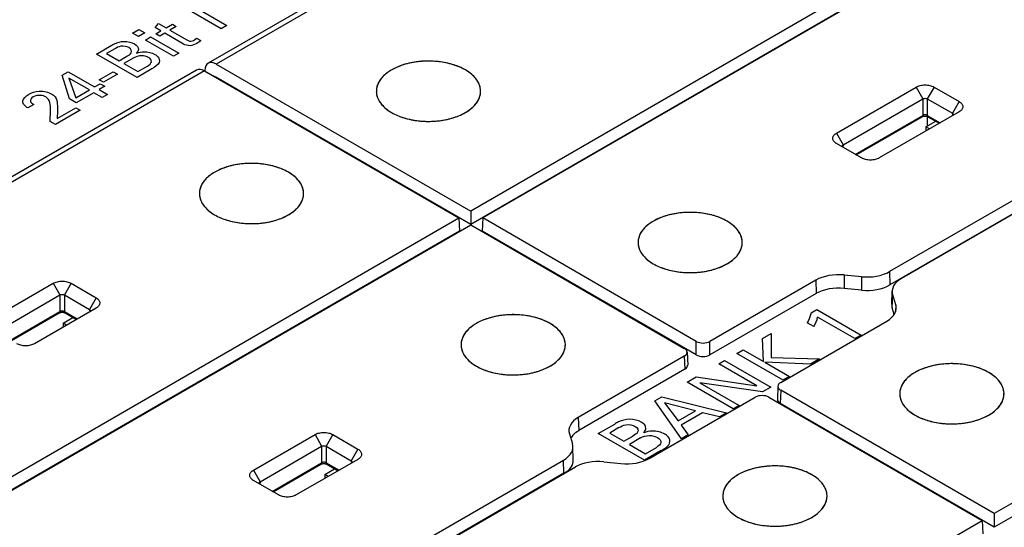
# Model space of a CAD drawing. Header units: inches. Extents: x 0 to 34, y 0 to 22.
# Tile 44 of 63: x 28.2 to 29.4, y 18.2 to 18.8. Entities that reach past the tile are written whole.
import ezdxf

# ---------------------------------------------------------------- set-up
doc = ezdxf.new("R2010")
doc.units = ezdxf.units.IN
doc.header["$LTSCALE"] = 1.87
doc.header["$MEASUREMENT"] = 0
doc.layers.get('0').update_dxf_attribs({"linetype": 'CONTINUOUS'})
doc.layers.add('02___PRT_ALL_AXES', color=7, linetype='CONTINUOUS')
doc.layers.add('DATUMCURVES', color=7, linetype='CONTINUOUS')

msp = doc.modelspace()

# ---------------------------------------------------------------- linework, layer by layer
at = {"color": 7, "linetype": 'CONTINUOUS'}
for p, q in [((29.2037, 19.1815), (28.4645, 18.7546)), ((29.2136, 19.1805), (28.4744, 18.7537)), ((29.6233, 19.0564), (28.7867, 18.5734)), ((29.6379, 19.048), (28.8014, 18.565)), ((29.624, 19.0404), (28.7867, 18.5569)), ((29.9444, 18.871), (29.3006, 18.4993)), ((29.9591, 18.8625), (29.3153, 18.4908)), ((29.9451, 18.8549), (29.3008, 18.4829)), ((28.4744, 18.7537), (28.7867, 18.5734)), ((28.45, 18.7463), (27.7108, 18.3195)), ((28.4598, 18.7453), (27.7206, 18.3185)), ((28.4598, 18.7453), (28.7721, 18.565)), ((28.4601, 18.7451), (28.4602, 18.7459)), ((28.78, 18.7465), (28.7751, 18.749)), ((28.7843, 18.7437), (28.78, 18.7465)), ((28.4733, 18.7374), (28.4737, 18.7377)), ((28.7867, 18.5569), (28.4737, 18.7377)), ((29.2353, 18.6689), (29.3332, 18.7255)), ((29.3332, 18.7255), (29.3414, 18.7111)), ((29.3551, 18.7255), (29.3469, 18.7111)), ((29.3551, 18.7255), (29.3858, 18.7077)), ((29.2435, 18.6546), (29.3414, 18.7111)), ((29.3414, 18.7111), (29.3414, 18.6908)), ((29.3469, 18.7111), (29.3469, 18.6908)), ((29.3469, 18.7111), (29.3777, 18.6933)), ((29.3858, 18.7077), (29.3777, 18.6933)), ((29.3858, 18.6951), (29.288, 18.6386)), ((29.3777, 18.6933), (29.3778, 18.6905)), ((29.3861, 18.6952), (29.3858, 18.6951)), ((29.2585, 18.643), (29.3414, 18.6908)), ((29.2595, 18.6424), (29.3405, 18.6891)), ((29.3452, 18.6766), (29.3573, 18.6836)), ((29.3466, 18.6896), (29.3466, 18.6774)), ((29.3469, 18.6908), (29.3627, 18.6817)), ((29.3477, 18.6891), (29.3616, 18.6811)), ((29.3789, 18.6917), (29.3786, 18.6909)), ((30.2656, 18.6856), (29.429, 18.2026)), ((29.2353, 18.6689), (29.2435, 18.6546)), ((29.3452, 18.6766), (29.3452, 18.6716)), ((29.3496, 18.6741), (29.3452, 18.6766)), ((30.2663, 18.6695), (29.429, 18.1861)), ((29.2353, 18.6563), (29.2351, 18.6565)), ((29.2661, 18.6386), (29.2353, 18.6563)), ((29.2425, 18.6522), (29.2423, 18.653)), ((29.2435, 18.6546), (29.2433, 18.6517)), ((28.5628, 18.6211), (28.558, 18.6236)), ((28.5672, 18.6183), (28.5628, 18.6211)), ((28.7867, 18.5734), (28.7867, 18.5569)), ((27.9355, 18.0819), (28.7721, 18.565)), ((28.7721, 18.565), (28.7728, 18.5489)), ((28.8014, 18.565), (28.8006, 18.5489)), ((29.0633, 18.4137), (28.8014, 18.565)), ((29.1011, 18.5611), (29.0963, 18.5636)), ((29.1055, 18.5583), (29.1011, 18.5611)), ((28.7728, 18.5489), (27.9355, 18.0655)), ((27.9502, 18.0735), (28.7867, 18.5565)), ((28.7867, 18.5565), (29.0487, 18.4052)), ((29.0633, 18.3972), (28.8006, 18.5489)), ((29.3006, 18.4993), (29.3008, 18.4829)), ((29.2101, 18.4888), (29.08, 18.4137)), ((29.2101, 18.4888), (29.2103, 18.4724)), ((29.2448, 18.4951), (29.245, 18.4787)), ((29.266, 18.493), (29.2448, 18.4951)), ((29.266, 18.493), (29.2661, 18.4766)), ((28.1987, 18.4413), (28.2743, 18.4849)), ((28.2743, 18.4849), (28.2825, 18.4706)), ((28.2962, 18.4849), (28.288, 18.4706)), ((28.2962, 18.4849), (28.327, 18.4672)), ((29.2661, 18.4766), (29.245, 18.4787)), ((29.3032, 18.4593), (29.3038, 18.4752)), ((28.2069, 18.4269), (28.2825, 18.4706)), ((28.2825, 18.4706), (28.2825, 18.4503)), ((28.288, 18.4706), (28.288, 18.4503)), ((28.288, 18.4706), (28.3188, 18.4528)), ((28.327, 18.4672), (28.3188, 18.4528)), ((29.2103, 18.4724), (29.08, 18.3972)), ((29.3038, 18.4548), (29.3044, 18.4708)), ((29.3081, 18.4586), (29.3044, 18.4708)), ((28.2219, 18.4153), (28.2825, 18.4503)), ((28.327, 18.4545), (28.2514, 18.4109)), ((28.288, 18.4503), (28.3038, 18.4412)), ((28.3188, 18.4528), (28.319, 18.4499)), ((28.32, 18.4512), (28.3198, 18.4504)), ((28.3272, 18.4547), (28.327, 18.4545)), ((29.3063, 18.4468), (29.3038, 18.4548)), ((29.3081, 18.4586), (29.3078, 18.45)), ((28.2229, 18.4147), (28.2817, 18.4486)), ((28.2864, 18.4361), (28.2984, 18.4431)), ((28.2889, 18.4486), (28.3028, 18.4406)), ((28.884, 18.4357), (28.8791, 18.4382)), ((29.1671, 18.3635), (29.2972, 18.4386)), ((28.2864, 18.4361), (28.2864, 18.4311)), ((28.2907, 18.4336), (28.2864, 18.4361)), ((28.8883, 18.4329), (28.884, 18.4357)), ((29.0633, 18.3972), (29.0633, 18.4137)), ((29.08, 18.3972), (29.08, 18.4137)), ((29.0487, 18.3956), (28.9186, 18.3205)), ((29.0487, 18.3956), (29.0494, 18.3795)), ((29.0521, 18.4006), (29.0529, 18.3845)), ((29.0494, 18.3795), (28.9191, 18.3043)), ((29.4223, 18.3756), (29.4174, 18.3781)), ((29.4266, 18.3728), (29.4223, 18.3756)), ((29.1636, 18.3588), (29.1629, 18.3427)), ((29.1671, 18.3538), (29.1663, 18.3377)), ((29.429, 18.2026), (29.1671, 18.3538)), ((29.0056, 18.2702), (29.1357, 18.3454)), ((29.1524, 18.3454), (29.4144, 18.1941)), ((29.429, 18.1861), (29.1663, 18.3377)), ((28.9186, 18.3205), (28.9191, 18.3043)), ((28.5199, 18.2558), (28.5955, 18.2995)), ((28.5955, 18.2995), (28.6036, 18.2852)), ((28.6173, 18.2995), (28.6092, 18.2852)), ((28.6173, 18.2995), (28.6481, 18.2817)), ((28.9076, 18.3005), (28.9114, 18.2882)), ((28.528, 18.2415), (28.6036, 18.2852)), ((28.6036, 18.2852), (28.6036, 18.2649)), ((28.6092, 18.2852), (28.6092, 18.2649)), ((28.6092, 18.2852), (28.64, 18.2674)), ((28.6481, 18.2817), (28.64, 18.2674)), ((28.9125, 18.2686), (28.912, 18.2847)), ((28.6481, 18.2691), (28.5725, 18.2255)), ((28.6484, 18.2693), (28.6481, 18.2691)), ((28.2567, 17.8965), (28.9005, 18.2682)), ((28.2713, 17.8881), (28.9151, 18.2598)), ((28.543, 18.2299), (28.6036, 18.2649)), ((28.5441, 18.2293), (28.6028, 18.2632)), ((28.6075, 18.2507), (28.6196, 18.2576)), ((28.6092, 18.2649), (28.625, 18.2558)), ((28.61, 18.2632), (28.6239, 18.2551)), ((28.64, 18.2674), (28.6401, 18.2645)), ((28.6411, 18.2657), (28.6409, 18.265)), ((28.901, 18.2521), (28.9005, 18.2682)), ((28.9498, 18.2661), (28.9709, 18.2639)), ((28.901, 18.2521), (28.2567, 17.88)), ((28.5199, 18.2558), (28.528, 18.2415)), ((28.6075, 18.2507), (28.6075, 18.2457)), ((28.6118, 18.2482), (28.6075, 18.2507)), ((29.2051, 18.2503), (29.2003, 18.2528)), ((29.2095, 18.2475), (29.2051, 18.2503)), ((28.5199, 18.2432), (28.5196, 18.2434)), ((28.5507, 18.2255), (28.5199, 18.2432)), ((28.5271, 18.2391), (28.5269, 18.2399)), ((28.528, 18.2415), (28.5279, 18.2386)), ((29.429, 18.2026), (29.429, 18.1861)), ((28.5778, 17.7111), (29.4144, 18.1941)), ((29.4144, 18.1941), (29.4151, 18.178))]:
    msp.add_line(p, q, dxfattribs=at)
at = {"color": 40, "linetype": 'CONTINUOUS'}
for p, q in [((28.4435, 18.8263), (28.4873, 18.801)), ((28.4805, 18.797), (28.4367, 18.8223)), ((28.3992, 18.7984), (28.4035, 18.8033)), ((28.4035, 18.8033), (28.4128, 18.798)), ((28.4128, 18.798), (28.4205, 18.8024)), ((28.4205, 18.8024), (28.4252, 18.7997)), ((28.4873, 18.801), (28.4805, 18.797)), ((28.3717, 18.7914), (28.3795, 18.7959)), ((28.3788, 18.7873), (28.3717, 18.7914)), ((28.3865, 18.7918), (28.3788, 18.7873)), ((28.3795, 18.7959), (28.3865, 18.7918)), ((28.4064, 18.7943), (28.3992, 18.7984)), ((28.4003, 18.7907), (28.4064, 18.7943)), ((28.405, 18.788), (28.4003, 18.7907)), ((28.4111, 18.7915), (28.405, 18.788)), ((28.4342, 18.7782), (28.4111, 18.7915)), ((28.4252, 18.7997), (28.4175, 18.7952)), ((28.4175, 18.7952), (28.4383, 18.7833)), ((28.3874, 18.7831), (28.3938, 18.7869)), ((28.4219, 18.7632), (28.3874, 18.7831)), ((28.3938, 18.7869), (28.4284, 18.7669)), ((28.4475, 18.7833), (28.4502, 18.7853)), ((28.4502, 18.7853), (28.4552, 18.7824)), ((28.3275, 18.766), (28.3452, 18.7763)), ((28.3771, 18.7373), (28.3275, 18.766)), ((28.3497, 18.7723), (28.3398, 18.7666)), ((28.3398, 18.7666), (28.3551, 18.7578)), ((28.4284, 18.7669), (28.4219, 18.7632)), ((28.3551, 18.7578), (28.3647, 18.7633)), ((28.3731, 18.7613), (28.361, 18.7543)), ((28.361, 18.7543), (28.3782, 18.7444)), ((28.2852, 18.7399), (28.2926, 18.7442)), ((28.2926, 18.7442), (28.325, 18.7256)), ((28.3306, 18.7344), (28.3479, 18.7443)), ((28.3531, 18.7413), (28.3358, 18.7314)), ((28.3479, 18.7443), (28.3531, 18.7413)), ((28.3952, 18.7478), (28.3771, 18.7373)), ((28.3782, 18.7444), (28.39, 18.7512)), ((28.2943, 18.7109), (28.2852, 18.7399)), ((28.2935, 18.7364), (28.3021, 18.7124)), ((28.3186, 18.7219), (28.2935, 18.7364)), ((28.325, 18.7256), (28.3319, 18.7296)), ((28.3358, 18.7314), (28.3306, 18.7344)), ((28.3319, 18.7296), (28.3375, 18.7264)), ((28.3021, 18.7124), (28.3186, 18.7219)), ((28.3239, 18.7185), (28.3025, 18.7061)), ((28.3343, 18.7126), (28.3239, 18.7185)), ((28.3375, 18.7264), (28.3305, 18.7224)), ((28.3305, 18.7224), (28.3408, 18.7164)), ((28.3408, 18.7164), (28.3343, 18.7126)), ((28.2503, 18.7041), (28.2431, 18.6999)), ((28.3025, 18.7061), (28.2943, 18.7109)), ((28.2707, 18.6831), (28.2709, 18.6974)), ((28.3072, 18.697), (28.277, 18.6795)), ((28.2792, 18.6871), (28.3018, 18.7001)), ((28.2796, 18.6964), (28.2792, 18.6871)), ((28.3018, 18.7001), (28.3072, 18.697)), ((28.277, 18.6795), (28.2707, 18.6831))]:
    msp.add_line(p, q, dxfattribs=at)
at = {"color": 7, "linetype": 'CONTINUOUS'}
for points in [[(29.3405, 18.6891), (29.3407, 18.6892), (29.3412, 18.6894), (29.3418, 18.6896), (29.3425, 18.6898), (29.3432, 18.6899), (29.3441, 18.6899), (29.3449, 18.6899), (29.3457, 18.6898), (29.3464, 18.6896), (29.347, 18.6894), (29.3475, 18.6892), (29.3477, 18.6891)], [(28.2817, 18.4486), (28.2818, 18.4487), (28.2823, 18.4489), (28.2829, 18.4491), (28.2836, 18.4493), (28.2844, 18.4494), (28.2852, 18.4494), (28.286, 18.4494), (28.2868, 18.4493), (28.2876, 18.4491), (28.2882, 18.4489), (28.2886, 18.4487), (28.2889, 18.4486)], [(28.6028, 18.2632), (28.603, 18.2633), (28.6034, 18.2635), (28.604, 18.2637), (28.6047, 18.2638), (28.6055, 18.2639), (28.6064, 18.264), (28.6072, 18.2639), (28.608, 18.2638), (28.6087, 18.2637), (28.6093, 18.2635), (28.6098, 18.2633), (28.61, 18.2632)]]:
    msp.add_lwpolyline(points, dxfattribs=at)
for centre, major_axis, ratio, start_param, end_param in [((28.4741, 18.7374), (-0.0094, 0.0173), 0.592243, -0.771654, 0.772962), ((28.4601, 18.7294), (-0.0102, 0.0168), 0.562024, -0.797867, -0.012421), ((28.4733, 18.7214), (-0.0094, 0.0173), 0.592243, -0.771654, -0.552457), ((29.2728, 18.5154), (0.0394, 0), 0.577593, -1.744901, -0.785327), ((29.238, 18.4727), (0.0394, 0), 0.577593, 1.396692, 2.356266), ((29.3431, 18.4748), (0.0394, 0), 0.577181, 8.639808, 9.599382), ((29.2381, 18.4563), (0.0394, 0), 0.577593, 1.396692, 2.356266), ((29.273, 18.499), (0.0394, 0), 0.577593, -1.744901, -0.785327), ((29.2693, 18.4547), (0.0394, 0), 0.577181, 5.498215, 6.45779), ((29.3426, 18.4588), (0.0394, 0), 0.577181, 3.121691, 3.316197), ((29.0403, 18.4004), (0.0118, 0), 0.576992, -0.785056, 0.785056), ((29.0717, 18.4185), (0.0118, 0), 0.577783, -2.355852, -0.785741), ((29.0717, 18.402), (0.0118, 0), 0.577783, -2.355852, -0.785741), ((29.041, 18.3844), (0.0118, 0), 0.576992, -0.785056, 0.026165), ((29.1754, 18.3586), (0.0118, 0), 0.576992, 8.639722, 10.209834), ((29.1441, 18.3405), (0.0118, 0), 0.577783, 0.785741, 2.355852), ((29.1747, 18.3426), (0.0118, 0), 0.576992, 3.115428, 3.926648), ((28.9464, 18.3044), (0.0394, 0), 0.577181, 2.356623, 3.316197), ((28.947, 18.2882), (0.0394, 0), 0.577181, 2.356623, 2.846219), ((28.8726, 18.2843), (0.0394, 0), 0.577181, -0.78497, 0.174604), ((28.9778, 18.2863), (0.0394, 0), 0.577593, -1.744901, -0.785327), ((28.8731, 18.2681), (0.0394, 0), 0.577181, -0.78497, 0.019902), ((28.9429, 18.2437), (0.0394, 0), 0.577593, 1.396692, 2.356266)]:
    msp.add_ellipse(centre, major_axis=major_axis, ratio=ratio, start_param=start_param, end_param=end_param, dxfattribs=at)
at = {"color": 40, "linetype": 'CONTINUOUS'}
for points, knots in [([(28.3452, 18.7763), (28.3466, 18.7771), (28.3509, 18.7796), (28.3571, 18.7814), (28.3614, 18.7814)], [0, 0, 0, 0, 0.308392, 1, 1, 1, 1]), ([(28.3738, 18.7783), (28.3768, 18.7766), (28.3803, 18.7724), (28.3777, 18.7684), (28.3766, 18.767)], [0, 0, 0, 0, 0.605235, 1, 1, 1, 1]), ([(28.4503, 18.779), (28.448, 18.7777), (28.4427, 18.7749), (28.4363, 18.777), (28.4342, 18.7782)], [0, 0, 0, 0, 0.522875, 1, 1, 1, 1]), ([(28.4383, 18.7833), (28.4393, 18.7827), (28.4421, 18.7812), (28.446, 18.7824), (28.4475, 18.7833)], [0, 0, 0, 0, 0.407936, 1, 1, 1, 1]), ([(28.3672, 18.7738), (28.3647, 18.7752), (28.3567, 18.7767), (28.3519, 18.7736), (28.3497, 18.7723)], [0, 0, 0, 0, 0.535056, 1, 1, 1, 1]), ([(28.3647, 18.7633), (28.3668, 18.7645), (28.3718, 18.7674), (28.3699, 18.7722), (28.3672, 18.7738)], [0, 0, 0, 0, 0.430723, 1, 1, 1, 1]), ([(28.3766, 18.767), (28.3794, 18.7679), (28.387, 18.7699), (28.3955, 18.7675), (28.3989, 18.7655)], [0, 0, 0, 0, 0.396842, 1, 1, 1, 1]), ([(28.3989, 18.7655), (28.4004, 18.7647), (28.4042, 18.7618), (28.405, 18.7579), (28.4042, 18.7556)], [0, 0, 0, 0, 0.343116, 1, 1, 1, 1]), ([(28.3912, 18.7618), (28.389, 18.7631), (28.3821, 18.7649), (28.3756, 18.7627), (28.3731, 18.7613)], [0, 0, 0, 0, 0.471966, 1, 1, 1, 1]), ([(28.39, 18.7512), (28.3924, 18.7526), (28.3965, 18.7563), (28.3935, 18.7605), (28.3912, 18.7618)], [0, 0, 0, 0, 0.50728, 1, 1, 1, 1]), ([(28.2439, 18.7164), (28.2474, 18.7184), (28.2573, 18.7221), (28.2686, 18.7191), (28.2725, 18.7169)], [0, 0, 0, 0, 0.474214, 1, 1, 1, 1]), ([(28.2725, 18.7169), (28.2732, 18.7165), (28.2776, 18.7138), (28.2784, 18.7099), (28.279, 18.7069)], [0, 0, 0, 0, 0.167615, 1, 1, 1, 1]), ([(28.2431, 18.6999), (28.2424, 18.7003), (28.2387, 18.7026), (28.2367, 18.7059), (28.237, 18.7085)], [0, 0, 0, 0, 0.184735, 1, 1, 1, 1]), ([(28.2497, 18.7133), (28.2472, 18.7119), (28.2446, 18.7079), (28.2486, 18.705), (28.2503, 18.7041)], [0, 0, 0, 0, 0.605965, 1, 1, 1, 1]), ([(28.2651, 18.7133), (28.2635, 18.7142), (28.2584, 18.7163), (28.2521, 18.7147), (28.2497, 18.7133)], [0, 0, 0, 0, 0.411555, 1, 1, 1, 1]), ([(28.2701, 18.7064), (28.2699, 18.7072), (28.2691, 18.7097), (28.2672, 18.7121), (28.2651, 18.7133)], [0, 0, 0, 0, 0.332705, 1, 1, 1, 1]), ([(28.279, 18.7069), (28.2792, 18.7062), (28.2794, 18.7027), (28.2796, 18.6992), (28.2796, 18.6964)], [0, 0, 0, 0, 0.207314, 1, 1, 1, 1])]:
    msp.add_open_spline(points, degree=3, knots=knots, dxfattribs=at)
for points in [[(28.3614, 18.7814), (28.3659, 18.7814), (28.3706, 18.7801), (28.3738, 18.7783)], [(28.4552, 18.7824), (28.4538, 18.7812), (28.4521, 18.7801), (28.4503, 18.779)], [(28.4042, 18.7556), (28.4031, 18.7525), (28.399, 18.75), (28.3952, 18.7478)], [(28.237, 18.7085), (28.2374, 18.7114), (28.2403, 18.7143), (28.2439, 18.7164)], [(28.2709, 18.6974), (28.271, 18.7004), (28.2709, 18.7034), (28.2701, 18.7064)]]:
    msp.add_open_spline(points, degree=3, dxfattribs=at)
at = {"color": 7, "linetype": 'CONTINUOUS'}
for points, knots in [([(28.7751, 18.749), (28.7703, 18.7513), (28.7596, 18.7549), (28.7426, 18.7575), (28.725, 18.7573), (28.7081, 18.7545), (28.6932, 18.7491), (28.6828, 18.7425), (28.6767, 18.7363), (28.6734, 18.7314), (28.6714, 18.7263), (28.6708, 18.7228), (28.6708, 18.721)], [0, 0, 0, 0, 0.13307, 0.276512, 0.423328, 0.565974, 0.697585, 0.81333, 0.864894, 0.912566, 0.957178, 1, 1, 1, 1]), ([(28.7987, 18.721), (28.7986, 18.7231), (28.7978, 18.7274), (28.7949, 18.7334), (28.7903, 18.739), (28.7864, 18.7422), (28.7843, 18.7437)], [0, 0, 0, 0, 0.223414, 0.459559, 0.7169, 1, 1, 1, 1]), ([(29.3332, 18.7255), (29.3348, 18.7264), (29.3384, 18.7277), (29.3441, 18.7283), (29.3499, 18.7277), (29.3535, 18.7264), (29.3551, 18.7255)], [0, 0, 0, 0, 0.237353, 0.500214, 0.763035, 1, 1, 1, 1]), ([(28.6708, 18.721), (28.6707, 18.7186), (28.6714, 18.7134), (28.6753, 18.7061), (28.6814, 18.6995), (28.6866, 18.6959), (28.6895, 18.6942)], [0, 0, 0, 0, 0.217871, 0.450552, 0.709618, 1, 1, 1, 1]), ([(28.6895, 18.6942), (28.6943, 18.6915), (28.7051, 18.687), (28.7227, 18.6835), (28.7413, 18.6831), (28.7594, 18.6857), (28.7755, 18.6912), (28.7866, 18.6981), (28.793, 18.7048), (28.7964, 18.71), (28.7984, 18.7155), (28.7987, 18.7192), (28.7987, 18.721)], [0, 0, 0, 0, 0.129061, 0.271116, 0.418661, 0.56317, 0.69667, 0.813442, 0.865106, 0.912667, 0.957128, 1, 1, 1, 1]), ([(29.3414, 18.7111), (29.3418, 18.7113), (29.3427, 18.7116), (29.3441, 18.7117), (29.3456, 18.7116), (29.3465, 18.7113), (29.3469, 18.7111)], [0, 0, 0, 0, 0.235313, 0.500217, 0.765078, 1, 1, 1, 1]), ([(29.3858, 18.7077), (29.3865, 18.7073), (29.3877, 18.7065), (29.3892, 18.7049), (29.3901, 18.7033), (29.3905, 18.7015), (29.3902, 18.6997), (29.3893, 18.698), (29.3879, 18.6965), (29.3868, 18.6956), (29.3861, 18.6952)], [0, 0, 0, 0, 0.145596, 0.276097, 0.393575, 0.503106, 0.612107, 0.728148, 0.856804, 1, 1, 1, 1]), ([(29.3777, 18.6933), (29.378, 18.6931), (29.3786, 18.6927), (29.3788, 18.692), (29.3789, 18.6917)], [0, 0, 0, 0, 0.554031, 1, 1, 1, 1]), ([(29.3414, 18.6908), (29.3413, 18.6905), (29.3412, 18.6898), (29.3408, 18.6893), (29.3405, 18.6891)], [0, 0, 0, 0, 0.548535, 1, 1, 1, 1]), ([(29.3469, 18.6908), (29.3465, 18.6911), (29.3456, 18.6914), (29.3441, 18.6915), (29.3427, 18.6914), (29.3418, 18.6911), (29.3414, 18.6908)], [0, 0, 0, 0, 0.236421, 0.5, 0.763578, 1, 1, 1, 1]), ([(29.3477, 18.6891), (29.3475, 18.6893), (29.347, 18.6898), (29.3469, 18.6905), (29.3469, 18.6908)], [0, 0, 0, 0, 0.451465, 1, 1, 1, 1]), ([(29.2351, 18.6565), (29.2344, 18.6569), (29.2332, 18.6577), (29.2319, 18.6593), (29.231, 18.661), (29.2307, 18.6628), (29.2311, 18.6645), (29.232, 18.6662), (29.2335, 18.6677), (29.2347, 18.6686), (29.2353, 18.6689)], [0, 0, 0, 0, 0.143562, 0.27214, 0.388198, 0.497206, 0.606765, 0.724263, 0.854919, 1, 1, 1, 1]), ([(29.2423, 18.653), (29.2423, 18.6533), (29.2426, 18.6539), (29.2432, 18.6544), (29.2435, 18.6546)], [0, 0, 0, 0, 0.446338, 1, 1, 1, 1]), ([(28.558, 18.6236), (28.5531, 18.6259), (28.5424, 18.6295), (28.5254, 18.6321), (28.5078, 18.632), (28.491, 18.6291), (28.476, 18.6237), (28.4657, 18.6171), (28.4596, 18.6109), (28.4563, 18.606), (28.4542, 18.6009), (28.4537, 18.5974), (28.4536, 18.5957)], [0, 0, 0, 0, 0.13307, 0.276512, 0.423328, 0.565974, 0.697585, 0.81333, 0.864894, 0.912566, 0.957178, 1, 1, 1, 1]), ([(29.288, 18.6386), (29.2864, 18.6377), (29.2828, 18.6364), (29.277, 18.6357), (29.2713, 18.6364), (29.2677, 18.6377), (29.2661, 18.6386)], [0, 0, 0, 0, 0.237353, 0.500214, 0.763035, 1, 1, 1, 1]), ([(28.5815, 18.5957), (28.5815, 18.5977), (28.5807, 18.602), (28.5778, 18.608), (28.5732, 18.6136), (28.5693, 18.6168), (28.5672, 18.6183)], [0, 0, 0, 0, 0.223414, 0.459559, 0.7169, 1, 1, 1, 1]), ([(28.4536, 18.5957), (28.4535, 18.5932), (28.4543, 18.588), (28.4581, 18.5807), (28.4643, 18.5741), (28.4695, 18.5705), (28.4723, 18.5689)], [0, 0, 0, 0, 0.217871, 0.450552, 0.709618, 1, 1, 1, 1]), ([(28.4723, 18.5689), (28.4771, 18.5661), (28.4879, 18.5617), (28.5056, 18.5582), (28.5242, 18.5577), (28.5423, 18.5603), (28.5583, 18.5658), (28.5694, 18.5728), (28.5759, 18.5794), (28.5792, 18.5846), (28.5812, 18.5901), (28.5816, 18.5938), (28.5815, 18.5957)], [0, 0, 0, 0, 0.129061, 0.271116, 0.418661, 0.56317, 0.69667, 0.813442, 0.865106, 0.912667, 0.957128, 1, 1, 1, 1]), ([(29.0963, 18.5636), (29.0914, 18.5659), (29.0807, 18.5695), (29.0637, 18.5721), (29.0461, 18.5719), (29.0293, 18.569), (29.0143, 18.5636), (29.004, 18.5571), (28.9979, 18.5508), (28.9946, 18.546), (28.9925, 18.5409), (28.992, 18.5374), (28.9919, 18.5356)], [0, 0, 0, 0, 0.13307, 0.276512, 0.423328, 0.565974, 0.697585, 0.81333, 0.864894, 0.912566, 0.957178, 1, 1, 1, 1]), ([(29.1198, 18.5356), (29.1198, 18.5377), (29.119, 18.5419), (29.1161, 18.548), (29.1115, 18.5536), (29.1076, 18.5568), (29.1055, 18.5583)], [0, 0, 0, 0, 0.223414, 0.459559, 0.7169, 1, 1, 1, 1]), ([(28.9919, 18.5356), (28.9918, 18.5331), (28.9926, 18.5279), (28.9964, 18.5206), (29.0026, 18.5141), (29.0078, 18.5105), (29.0106, 18.5088)], [0, 0, 0, 0, 0.217871, 0.450552, 0.709618, 1, 1, 1, 1]), ([(29.0106, 18.5088), (29.0154, 18.5061), (29.0262, 18.5016), (29.0438, 18.4981), (29.0625, 18.4977), (29.0806, 18.5003), (29.0966, 18.5058), (29.1077, 18.5127), (29.1142, 18.5194), (29.1175, 18.5246), (29.1195, 18.53), (29.1199, 18.5338), (29.1198, 18.5356)], [0, 0, 0, 0, 0.129061, 0.271116, 0.418661, 0.56317, 0.69667, 0.813442, 0.865106, 0.912667, 0.957128, 1, 1, 1, 1]), ([(28.2743, 18.4849), (28.2759, 18.4858), (28.2795, 18.4871), (28.2853, 18.4878), (28.291, 18.4871), (28.2946, 18.4858), (28.2962, 18.4849)], [0, 0, 0, 0, 0.237353, 0.500214, 0.763035, 1, 1, 1, 1]), ([(28.2825, 18.4706), (28.2829, 18.4708), (28.2838, 18.4711), (28.2853, 18.4712), (28.2867, 18.4711), (28.2876, 18.4708), (28.288, 18.4706)], [0, 0, 0, 0, 0.235313, 0.500217, 0.765078, 1, 1, 1, 1]), ([(28.327, 18.4672), (28.3276, 18.4668), (28.3288, 18.4659), (28.3303, 18.4644), (28.3312, 18.4627), (28.3316, 18.461), (28.3313, 18.4592), (28.3304, 18.4575), (28.3291, 18.456), (28.3279, 18.4551), (28.3272, 18.4547)], [0, 0, 0, 0, 0.145596, 0.276097, 0.393575, 0.503106, 0.612107, 0.728148, 0.856804, 1, 1, 1, 1]), ([(28.2825, 18.4503), (28.2825, 18.45), (28.2824, 18.4493), (28.2819, 18.4487), (28.2817, 18.4486)], [0, 0, 0, 0, 0.548535, 1, 1, 1, 1]), ([(28.288, 18.4503), (28.2876, 18.4505), (28.2867, 18.4508), (28.2853, 18.451), (28.2838, 18.4508), (28.2829, 18.4505), (28.2825, 18.4503)], [0, 0, 0, 0, 0.236421, 0.5, 0.763578, 1, 1, 1, 1]), ([(28.2889, 18.4486), (28.2886, 18.4487), (28.2882, 18.4493), (28.288, 18.45), (28.288, 18.4503)], [0, 0, 0, 0, 0.451465, 1, 1, 1, 1]), ([(28.3188, 18.4528), (28.3191, 18.4526), (28.3197, 18.4521), (28.32, 18.4515), (28.32, 18.4512)], [0, 0, 0, 0, 0.554031, 1, 1, 1, 1]), ([(28.8791, 18.4382), (28.8743, 18.4405), (28.8636, 18.4441), (28.8466, 18.4467), (28.829, 18.4465), (28.8121, 18.4437), (28.7972, 18.4383), (28.7868, 18.4317), (28.7807, 18.4255), (28.7775, 18.4206), (28.7754, 18.4155), (28.7748, 18.412), (28.7748, 18.4102)], [0, 0, 0, 0, 0.13307, 0.276512, 0.423328, 0.565974, 0.697585, 0.81333, 0.864894, 0.912566, 0.957178, 1, 1, 1, 1]), ([(28.9027, 18.4102), (28.9026, 18.4123), (28.9018, 18.4166), (28.8989, 18.4226), (28.8943, 18.4282), (28.8905, 18.4314), (28.8883, 18.4329)], [0, 0, 0, 0, 0.223414, 0.459559, 0.7169, 1, 1, 1, 1]), ([(28.2514, 18.4109), (28.2498, 18.41), (28.2462, 18.4087), (28.2404, 18.4081), (28.2347, 18.4087), (28.2311, 18.41), (28.2295, 18.4109)], [0, 0, 0, 0, 0.237353, 0.500214, 0.763035, 1, 1, 1, 1]), ([(28.7748, 18.4102), (28.7747, 18.4078), (28.7754, 18.4025), (28.7793, 18.3953), (28.7854, 18.3887), (28.7906, 18.3851), (28.7935, 18.3834)], [0, 0, 0, 0, 0.217871, 0.450552, 0.709618, 1, 1, 1, 1]), ([(28.7935, 18.3834), (28.7983, 18.3807), (28.8091, 18.3762), (28.8267, 18.3727), (28.8453, 18.3723), (28.8634, 18.3749), (28.8795, 18.3804), (28.8906, 18.3873), (28.897, 18.394), (28.9004, 18.3992), (28.9024, 18.4047), (28.9027, 18.4084), (28.9027, 18.4102)], [0, 0, 0, 0, 0.129061, 0.271116, 0.418661, 0.56317, 0.69667, 0.813442, 0.865106, 0.912667, 0.957128, 1, 1, 1, 1]), ([(29.4174, 18.3781), (29.4126, 18.3804), (29.4019, 18.384), (29.3849, 18.3866), (29.3673, 18.3865), (29.3504, 18.3836), (29.3355, 18.3782), (29.3251, 18.3717), (29.319, 18.3654), (29.3157, 18.3606), (29.3137, 18.3555), (29.3131, 18.3519), (29.313, 18.3502)], [0, 0, 0, 0, 0.13307, 0.276512, 0.423328, 0.565974, 0.697585, 0.81333, 0.864894, 0.912566, 0.957178, 1, 1, 1, 1]), ([(29.441, 18.3502), (29.4409, 18.3523), (29.4401, 18.3565), (29.4372, 18.3625), (29.4326, 18.3681), (29.4287, 18.3713), (29.4266, 18.3728)], [0, 0, 0, 0, 0.223414, 0.459559, 0.7169, 1, 1, 1, 1]), ([(29.313, 18.3502), (29.313, 18.3477), (29.3137, 18.3425), (29.3175, 18.3352), (29.3237, 18.3286), (29.3289, 18.325), (29.3318, 18.3234)], [0, 0, 0, 0, 0.217871, 0.450552, 0.709618, 1, 1, 1, 1]), ([(29.3318, 18.3234), (29.3366, 18.3206), (29.3474, 18.3162), (29.365, 18.3127), (29.3836, 18.3122), (29.4017, 18.3149), (29.4178, 18.3203), (29.4289, 18.3273), (29.4353, 18.334), (29.4387, 18.3391), (29.4407, 18.3446), (29.441, 18.3484), (29.441, 18.3502)], [0, 0, 0, 0, 0.129061, 0.271116, 0.418661, 0.56317, 0.69667, 0.813442, 0.865106, 0.912667, 0.957128, 1, 1, 1, 1]), ([(28.5955, 18.2995), (28.597, 18.3004), (28.6006, 18.3017), (28.6064, 18.3023), (28.6122, 18.3017), (28.6158, 18.3004), (28.6173, 18.2995)], [0, 0, 0, 0, 0.237353, 0.500214, 0.763035, 1, 1, 1, 1]), ([(28.6036, 18.2852), (28.604, 18.2854), (28.6049, 18.2856), (28.6064, 18.2858), (28.6079, 18.2856), (28.6088, 18.2854), (28.6092, 18.2852)], [0, 0, 0, 0, 0.235313, 0.500217, 0.765078, 1, 1, 1, 1]), ([(28.6481, 18.2817), (28.6488, 18.2813), (28.65, 18.2805), (28.6514, 18.279), (28.6524, 18.2773), (28.6527, 18.2755), (28.6525, 18.2738), (28.6516, 18.2721), (28.6502, 18.2705), (28.649, 18.2697), (28.6484, 18.2693)], [0, 0, 0, 0, 0.145596, 0.276097, 0.393575, 0.503106, 0.612107, 0.728148, 0.856804, 1, 1, 1, 1]), ([(28.6036, 18.2649), (28.6036, 18.2645), (28.6035, 18.2639), (28.6031, 18.2633), (28.6028, 18.2632)], [0, 0, 0, 0, 0.548535, 1, 1, 1, 1]), ([(28.6092, 18.2649), (28.6088, 18.2651), (28.6079, 18.2654), (28.6064, 18.2656), (28.6049, 18.2654), (28.604, 18.2651), (28.6036, 18.2649)], [0, 0, 0, 0, 0.236421, 0.5, 0.763578, 1, 1, 1, 1]), ([(28.61, 18.2632), (28.6097, 18.2633), (28.6093, 18.2639), (28.6092, 18.2645), (28.6092, 18.2649)], [0, 0, 0, 0, 0.451465, 1, 1, 1, 1]), ([(28.64, 18.2674), (28.6403, 18.2672), (28.6408, 18.2667), (28.6411, 18.266), (28.6411, 18.2657)], [0, 0, 0, 0, 0.554031, 1, 1, 1, 1]), ([(29.2003, 18.2528), (29.1954, 18.2551), (29.1847, 18.2587), (29.1677, 18.2613), (29.1501, 18.2611), (29.1333, 18.2582), (29.1183, 18.2528), (29.108, 18.2463), (29.1019, 18.24), (29.0986, 18.2352), (29.0965, 18.2301), (29.096, 18.2265), (29.0959, 18.2248)], [0, 0, 0, 0, 0.13307, 0.276512, 0.423328, 0.565974, 0.697585, 0.81333, 0.864894, 0.912566, 0.957178, 1, 1, 1, 1]), ([(28.5196, 18.2434), (28.519, 18.2438), (28.5178, 18.2447), (28.5164, 18.2462), (28.5155, 18.2479), (28.5153, 18.2497), (28.5156, 18.2514), (28.5166, 18.2531), (28.518, 18.2546), (28.5192, 18.2555), (28.5199, 18.2558)], [0, 0, 0, 0, 0.143562, 0.27214, 0.388198, 0.497206, 0.606765, 0.724263, 0.854919, 1, 1, 1, 1]), ([(29.2238, 18.2248), (29.2238, 18.2269), (29.223, 18.2311), (29.2201, 18.2372), (29.2155, 18.2427), (29.2116, 18.246), (29.2095, 18.2475)], [0, 0, 0, 0, 0.223414, 0.459559, 0.7169, 1, 1, 1, 1]), ([(28.5269, 18.2399), (28.5269, 18.2402), (28.5272, 18.2408), (28.5277, 18.2413), (28.528, 18.2415)], [0, 0, 0, 0, 0.446338, 1, 1, 1, 1]), ([(28.5725, 18.2255), (28.571, 18.2246), (28.5673, 18.2233), (28.5616, 18.2226), (28.5558, 18.2233), (28.5522, 18.2246), (28.5507, 18.2255)], [0, 0, 0, 0, 0.237353, 0.500214, 0.763035, 1, 1, 1, 1]), ([(29.0959, 18.2248), (29.0958, 18.2223), (29.0966, 18.2171), (29.1004, 18.2098), (29.1066, 18.2033), (29.1118, 18.1997), (29.1146, 18.198)], [0, 0, 0, 0, 0.217871, 0.450552, 0.709618, 1, 1, 1, 1]), ([(29.1146, 18.198), (29.1194, 18.1953), (29.1302, 18.1908), (29.1479, 18.1873), (29.1665, 18.1869), (29.1846, 18.1895), (29.2006, 18.195), (29.2117, 18.2019), (29.2182, 18.2086), (29.2215, 18.2138), (29.2235, 18.2192), (29.2239, 18.223), (29.2238, 18.2248)], [0, 0, 0, 0, 0.129061, 0.271116, 0.418661, 0.56317, 0.69667, 0.813442, 0.865106, 0.912667, 0.957128, 1, 1, 1, 1])]:
    msp.add_open_spline(points, degree=3, knots=knots, dxfattribs=at)
at = {"layer": '02___PRT_ALL_AXES', "color": 7, "linetype": 'CONTINUOUS'}
for centre, start, end in [((28.6921, 18.7204), 178.1637, 181.4971), ((28.7773, 18.7204), 358.5029, 1.8363), ((28.4749, 18.595), 178.1637, 181.4971), ((28.5602, 18.595), 358.5029, 1.8363), ((29.0132, 18.5349), 178.1637, 181.4971), ((29.0985, 18.5349), 358.5029, 1.8363), ((28.7961, 18.4096), 178.1637, 181.4971), ((28.8814, 18.4096), 358.5029, 1.8363), ((29.3344, 18.3495), 178.1637, 181.4971), ((29.4196, 18.3495), 358.5029, 1.8363), ((29.1172, 18.2241), 178.1637, 181.4971), ((29.2025, 18.2241), 358.5029, 1.8363)]:
    msp.add_arc(centre, 0.0213, start, end, dxfattribs=at)
for points, knots in [([(28.78, 18.7465), (28.7753, 18.7492), (28.7646, 18.7536), (28.7473, 18.7571), (28.729, 18.7577), (28.7111, 18.7552), (28.6951, 18.75), (28.6839, 18.7434), (28.6773, 18.7369), (28.6737, 18.7319), (28.6714, 18.7266), (28.6708, 18.7229), (28.6708, 18.721)], [0, 0, 0, 0, 0.128295, 0.269418, 0.416174, 0.560344, 0.694171, 0.81192, 0.864188, 0.912304, 0.957123, 1, 1, 1, 1]), ([(28.7987, 18.721), (28.7986, 18.7234), (28.7976, 18.7284), (28.7937, 18.7353), (28.7877, 18.7415), (28.7827, 18.7449), (28.78, 18.7465)], [0, 0, 0, 0, 0.217758, 0.451439, 0.710834, 1, 1, 1, 1]), ([(28.6707, 18.7198), (28.6708, 18.7174), (28.6718, 18.7124), (28.6757, 18.7055), (28.6817, 18.6993), (28.6867, 18.6958), (28.6895, 18.6942)], [0, 0, 0, 0, 0.217756, 0.451344, 0.710715, 1, 1, 1, 1]), ([(28.6895, 18.6942), (28.6942, 18.6915), (28.7048, 18.6871), (28.7222, 18.6836), (28.7405, 18.6831), (28.7584, 18.6855), (28.7744, 18.6908), (28.7856, 18.6974), (28.7922, 18.7039), (28.7958, 18.7089), (28.7981, 18.7143), (28.7986, 18.718), (28.7987, 18.7198)], [0, 0, 0, 0, 0.128366, 0.269576, 0.416406, 0.560609, 0.694408, 0.812069, 0.864281, 0.912345, 0.957127, 1, 1, 1, 1]), ([(28.5628, 18.6211), (28.5581, 18.6238), (28.5475, 18.6282), (28.5302, 18.6317), (28.5118, 18.6323), (28.4939, 18.6299), (28.478, 18.6246), (28.4668, 18.618), (28.4601, 18.6115), (28.4565, 18.6065), (28.4543, 18.6012), (28.4537, 18.5975), (28.4536, 18.5957)], [0, 0, 0, 0, 0.128295, 0.269418, 0.416174, 0.560344, 0.694171, 0.81192, 0.864188, 0.912304, 0.957123, 1, 1, 1, 1]), ([(28.5815, 18.5957), (28.5815, 18.5981), (28.5804, 18.603), (28.5766, 18.6099), (28.5705, 18.6161), (28.5656, 18.6195), (28.5628, 18.6211)], [0, 0, 0, 0, 0.217758, 0.451439, 0.710834, 1, 1, 1, 1]), ([(28.4536, 18.5944), (28.4537, 18.592), (28.4547, 18.5871), (28.4585, 18.5802), (28.4646, 18.5739), (28.4696, 18.5705), (28.4723, 18.5689)], [0, 0, 0, 0, 0.217756, 0.451344, 0.710715, 1, 1, 1, 1]), ([(28.4723, 18.5689), (28.477, 18.5662), (28.4877, 18.5617), (28.505, 18.5582), (28.5234, 18.5577), (28.5413, 18.5601), (28.5573, 18.5654), (28.5685, 18.572), (28.5751, 18.5785), (28.5787, 18.5836), (28.5809, 18.5889), (28.5815, 18.5926), (28.5815, 18.5944)], [0, 0, 0, 0, 0.128366, 0.269576, 0.416406, 0.560609, 0.694408, 0.812069, 0.864281, 0.912345, 0.957127, 1, 1, 1, 1]), ([(29.1011, 18.5611), (29.0964, 18.5638), (29.0858, 18.5682), (29.0685, 18.5717), (29.0501, 18.5722), (29.0322, 18.5698), (29.0162, 18.5646), (29.0051, 18.5579), (28.9984, 18.5515), (28.9948, 18.5465), (28.9926, 18.5411), (28.992, 18.5374), (28.9919, 18.5356)], [0, 0, 0, 0, 0.128295, 0.269418, 0.416174, 0.560344, 0.694171, 0.81192, 0.864188, 0.912304, 0.957123, 1, 1, 1, 1]), ([(29.1198, 18.5356), (29.1198, 18.538), (29.1187, 18.543), (29.1148, 18.5498), (29.1088, 18.556), (29.1038, 18.5595), (29.1011, 18.5611)], [0, 0, 0, 0, 0.217758, 0.451439, 0.710834, 1, 1, 1, 1]), ([(28.9919, 18.5344), (28.992, 18.532), (28.993, 18.527), (28.9968, 18.5201), (29.0029, 18.5138), (29.0079, 18.5104), (29.0106, 18.5088)], [0, 0, 0, 0, 0.217756, 0.451344, 0.710715, 1, 1, 1, 1]), ([(29.0106, 18.5088), (29.0153, 18.5061), (29.026, 18.5017), (29.0433, 18.4982), (29.0617, 18.4976), (29.0796, 18.5001), (29.0956, 18.5053), (29.1068, 18.512), (29.1134, 18.5185), (29.117, 18.5235), (29.1192, 18.5289), (29.1198, 18.5326), (29.1198, 18.5344)], [0, 0, 0, 0, 0.128366, 0.269576, 0.416406, 0.560609, 0.694408, 0.812069, 0.864281, 0.912345, 0.957127, 1, 1, 1, 1]), ([(28.884, 18.4357), (28.8793, 18.4384), (28.8686, 18.4428), (28.8513, 18.4463), (28.833, 18.4469), (28.8151, 18.4444), (28.7991, 18.4392), (28.7879, 18.4326), (28.7813, 18.4261), (28.7777, 18.4211), (28.7754, 18.4158), (28.7748, 18.4121), (28.7748, 18.4102)], [0, 0, 0, 0, 0.128295, 0.269418, 0.416174, 0.560344, 0.694171, 0.81192, 0.864188, 0.912304, 0.957123, 1, 1, 1, 1]), ([(28.9027, 18.4102), (28.9026, 18.4126), (28.9016, 18.4176), (28.8977, 18.4244), (28.8917, 18.4307), (28.8867, 18.4341), (28.884, 18.4357)], [0, 0, 0, 0, 0.217758, 0.451439, 0.710834, 1, 1, 1, 1]), ([(28.7748, 18.409), (28.7748, 18.4066), (28.7758, 18.4016), (28.7797, 18.3947), (28.7857, 18.3885), (28.7907, 18.385), (28.7935, 18.3834)], [0, 0, 0, 0, 0.217756, 0.451344, 0.710715, 1, 1, 1, 1]), ([(28.7935, 18.3834), (28.7982, 18.3807), (28.8088, 18.3763), (28.8262, 18.3728), (28.8445, 18.3723), (28.8624, 18.3747), (28.8784, 18.38), (28.8896, 18.3866), (28.8962, 18.3931), (28.8998, 18.3981), (28.9021, 18.4035), (28.9026, 18.4072), (28.9027, 18.409)], [0, 0, 0, 0, 0.128366, 0.269576, 0.416406, 0.560609, 0.694408, 0.812069, 0.864281, 0.912345, 0.957127, 1, 1, 1, 1]), ([(29.4223, 18.3756), (29.4176, 18.3783), (29.4069, 18.3827), (29.3896, 18.3862), (29.3713, 18.3868), (29.3534, 18.3844), (29.3374, 18.3792), (29.3262, 18.3725), (29.3196, 18.3661), (29.316, 18.361), (29.3137, 18.3557), (29.3131, 18.352), (29.313, 18.3502)], [0, 0, 0, 0, 0.128295, 0.269418, 0.416174, 0.560344, 0.694171, 0.81192, 0.864188, 0.912304, 0.957123, 1, 1, 1, 1]), ([(29.441, 18.3502), (29.4409, 18.3526), (29.4399, 18.3575), (29.436, 18.3644), (29.43, 18.3706), (29.425, 18.374), (29.4223, 18.3756)], [0, 0, 0, 0, 0.217758, 0.451439, 0.710834, 1, 1, 1, 1]), ([(29.313, 18.3489), (29.3131, 18.3466), (29.3141, 18.3416), (29.318, 18.3347), (29.324, 18.3284), (29.329, 18.325), (29.3318, 18.3234)], [0, 0, 0, 0, 0.217756, 0.451344, 0.710715, 1, 1, 1, 1]), ([(29.3318, 18.3234), (29.3365, 18.3207), (29.3471, 18.3163), (29.3645, 18.3128), (29.3828, 18.3122), (29.4007, 18.3147), (29.4167, 18.3199), (29.4279, 18.3266), (29.4345, 18.333), (29.4381, 18.3381), (29.4404, 18.3434), (29.4409, 18.3471), (29.441, 18.3489)], [0, 0, 0, 0, 0.128366, 0.269576, 0.416406, 0.560609, 0.694408, 0.812069, 0.864281, 0.912345, 0.957127, 1, 1, 1, 1]), ([(29.2051, 18.2503), (29.2004, 18.253), (29.1898, 18.2574), (29.1725, 18.2609), (29.1541, 18.2614), (29.1362, 18.259), (29.1203, 18.2538), (29.1091, 18.2471), (29.1024, 18.2407), (29.0988, 18.2357), (29.0966, 18.2303), (29.096, 18.2266), (29.0959, 18.2248)], [0, 0, 0, 0, 0.128295, 0.269418, 0.416174, 0.560344, 0.694171, 0.81192, 0.864188, 0.912304, 0.957123, 1, 1, 1, 1]), ([(29.2238, 18.2248), (29.2238, 18.2272), (29.2227, 18.2322), (29.2189, 18.239), (29.2128, 18.2452), (29.2079, 18.2487), (29.2051, 18.2503)], [0, 0, 0, 0, 0.217758, 0.451439, 0.710834, 1, 1, 1, 1]), ([(29.0959, 18.2236), (29.096, 18.2212), (29.097, 18.2162), (29.1008, 18.2093), (29.1069, 18.203), (29.1119, 18.1996), (29.1146, 18.198)], [0, 0, 0, 0, 0.217756, 0.451344, 0.710715, 1, 1, 1, 1]), ([(29.1146, 18.198), (29.1193, 18.1953), (29.13, 18.1909), (29.1473, 18.1874), (29.1657, 18.1868), (29.1836, 18.1893), (29.1996, 18.1945), (29.2108, 18.2012), (29.2174, 18.2077), (29.221, 18.2127), (29.2232, 18.2181), (29.2238, 18.2218), (29.2238, 18.2236)], [0, 0, 0, 0, 0.128366, 0.269576, 0.416406, 0.560609, 0.694408, 0.812069, 0.864281, 0.912345, 0.957127, 1, 1, 1, 1])]:
    msp.add_open_spline(points, degree=3, knots=knots, dxfattribs=at)
at = {"layer": 'DATUMCURVES', "color": 4, "linetype": 'CONTINUOUS'}
for p, q in [((29.2042, 18.4489), (29.2112, 18.4529)), ((29.2112, 18.4529), (29.2656, 18.4215)), ((29.258, 18.4172), (29.2123, 18.4436)), ((29.2075, 18.4318), (29.1996, 18.4363)), ((29.1445, 18.4171), (29.1553, 18.4233)), ((29.1457, 18.3891), (29.1445, 18.4171)), ((29.1553, 18.4233), (29.1553, 18.394)), ((29.2656, 18.4215), (29.258, 18.4172)), ((29.1131, 18.399), (29.1209, 18.4035)), ((29.1209, 18.4035), (29.1457, 18.3891)), ((29.0909, 18.3862), (29.0982, 18.3903)), ((29.0982, 18.3903), (29.1549, 18.3576)), ((29.1698, 18.3662), (29.1131, 18.399)), ((29.1553, 18.394), (29.2147, 18.3922)), ((29.2147, 18.3922), (29.2037, 18.3858)), ((29.1378, 18.3591), (29.0909, 18.3862)), ((29.2037, 18.3858), (29.1475, 18.3881)), ((29.1475, 18.3881), (29.1776, 18.3707)), ((29.0521, 18.3638), (29.0631, 18.3701)), ((29.0631, 18.3701), (29.1378, 18.3591)), ((29.1776, 18.3707), (29.1698, 18.3662)), ((29.1088, 18.331), (29.0521, 18.3638)), ((29.1448, 18.3518), (29.0678, 18.3629)), ((29.0678, 18.3629), (29.116, 18.3351)), ((29.1549, 18.3576), (29.1448, 18.3518)), ((29.0125, 18.3409), (29.0209, 18.3457)), ((29.0209, 18.3457), (29.1006, 18.3262)), ((29.0454, 18.2944), (29.0125, 18.3409)), ((29.0242, 18.3386), (29.041, 18.3162)), ((29.0624, 18.3286), (29.0242, 18.3386)), ((29.116, 18.3351), (29.1088, 18.331)), ((29.041, 18.3162), (29.0624, 18.3286)), ((29.0711, 18.3263), (29.0448, 18.3111)), ((29.092, 18.3213), (29.0711, 18.3263)), ((29.1006, 18.3262), (29.092, 18.3213)), ((28.943, 18.3007), (28.9633, 18.3124)), ((28.9684, 18.308), (28.9571, 18.3014)), ((29.0448, 18.3111), (29.0535, 18.299)), ((28.9997, 18.268), (28.943, 18.3007)), ((28.9571, 18.3014), (28.9746, 18.2913)), ((28.9746, 18.2913), (28.9856, 18.2977)), ((28.9951, 18.2954), (28.9813, 18.2874)), ((29.0535, 18.299), (29.0454, 18.2944)), ((28.9813, 18.2874), (29.001, 18.2761)), ((29.001, 18.2761), (29.0144, 18.2838)), ((29.0204, 18.2799), (28.9997, 18.268))]:
    msp.add_line(p, q, dxfattribs=at)
for points, knots in [([(29.2042, 18.4489), (29.2041, 18.448), (29.2031, 18.4437), (29.2014, 18.4395), (29.1996, 18.4363)], [0, 0, 0, 0, 0.212204, 1, 1, 1, 1]), ([(28.9817, 18.3183), (28.9768, 18.3183), (28.9698, 18.3162), (28.9648, 18.3133), (28.9633, 18.3124)], [0, 0, 0, 0, 0.691409, 1, 1, 1, 1]), ([(28.9684, 18.308), (28.9709, 18.3094), (28.9764, 18.313), (28.9856, 18.3113), (28.9884, 18.3096)], [0, 0, 0, 0, 0.465095, 1, 1, 1, 1]), ([(28.9884, 18.3096), (28.9915, 18.3079), (28.9936, 18.3024), (28.9879, 18.299), (28.9856, 18.2977)], [0, 0, 0, 0, 0.56948, 1, 1, 1, 1]), ([(28.9991, 18.3018), (29.0004, 18.3035), (29.0033, 18.308), (28.9993, 18.3128), (28.9959, 18.3148)], [0, 0, 0, 0, 0.394981, 1, 1, 1, 1]), ([(28.9951, 18.2954), (28.9979, 18.297), (29.0053, 18.2995), (29.0132, 18.2974), (29.0157, 18.2959)], [0, 0, 0, 0, 0.528265, 1, 1, 1, 1]), ([(29.0245, 18.3002), (29.0206, 18.3024), (29.011, 18.3051), (29.0022, 18.3028), (28.9991, 18.3018)], [0, 0, 0, 0, 0.603029, 1, 1, 1, 1]), ([(29.0157, 18.2959), (29.0184, 18.2944), (29.0219, 18.2896), (29.0172, 18.2854), (29.0144, 18.2838)], [0, 0, 0, 0, 0.492745, 1, 1, 1, 1]), ([(29.0306, 18.2888), (29.0315, 18.2915), (29.0306, 18.2959), (29.0262, 18.2992), (29.0245, 18.3002)], [0, 0, 0, 0, 0.657073, 1, 1, 1, 1])]:
    msp.add_open_spline(points, degree=3, knots=knots, dxfattribs=at)
for points in [[(29.2075, 18.4318), (29.2099, 18.4356), (29.2116, 18.4396), (29.2123, 18.4436)], [(28.9959, 18.3148), (28.9922, 18.3169), (28.9869, 18.3183), (28.9817, 18.3183)], [(29.0204, 18.2799), (29.0247, 18.2825), (29.0293, 18.2853), (29.0306, 18.2888)]]:
    msp.add_open_spline(points, degree=3, dxfattribs=at)

doc.saveas('drawing.dxf')
